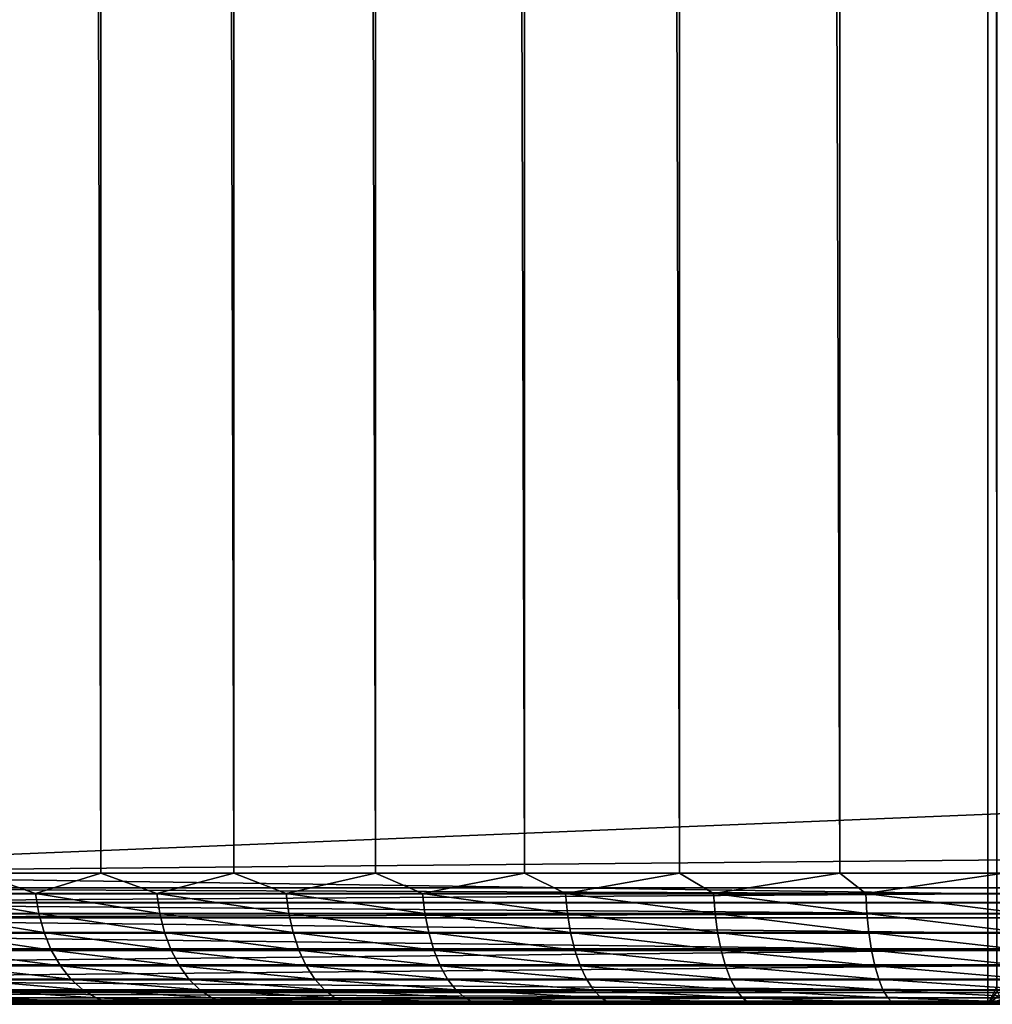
# Model space of a CAD drawing. Extents: x -547 to 547, y 0 to 578.
# Tile 8 of 256: x -540 to -529, y 0 to 11. Entities that reach past the tile are written whole.
import ezdxf

# ---------------------------------------------------------------- set-up
doc = ezdxf.new("R2010")
doc.units = 0
doc.header["$LTSCALE"] = 65.185185
for name, color, linetype in [('1', 7, 'CONTINUOUS'), ('149', 7, 'CONTINUOUS'), ('20', 7, 'CONTINUOUS'), ('202', 7, 'CONTINUOUS'), ('215', 7, 'CONTINUOUS'), ('3', 7, 'CONTINUOUS'), ('328', 7, 'CONTINUOUS'), ('331', 7, 'CONTINUOUS'), ('335', 7, 'CONTINUOUS'), ('7', 7, 'CONTINUOUS'), ('729', 7, 'CONTINUOUS'), ('731', 7, 'CONTINUOUS')]:
    doc.layers.add(name, color=color, linetype=linetype)

msp = doc.modelspace()

# ---------------------------------------------------------------- linework, layer by layer
at = {"layer": '1', "color": 7, "linetype": 'CONTINUOUS'}
for points in [[(-529, 0, -66.5), (-529, 0, -50), (-545.5, 0, 41.4), (-529, 0, -66.5)], [(-545.5, 0, -66.5), (-529, 0, -66.5), (-545.5, 0, 41.4), (-545.5, 0, -66.5)], [(-529, 0, -50), (-528.7, 0, -50), (-545.5, 0, 41.4), (-529, 0, -50)], [(528.7, 0, -50), (530.5, 0, -50), (-545.5, 0, 41.4), (528.7, 0, -50)], [(528.7, 0, -50), (-545.5, 0, 41.4), (528.7, 0, -66.5), (528.7, 0, -50)], [(530.5, 0, -50), (545.5, 0, 41.4), (-545.5, 0, 41.4), (530.5, 0, -50)], [(-545.5, 0, 41.4), (-528.7, 0, -50), (528.7, 0, -66.5), (-545.5, 0, 41.4)]]:
    msp.add_3dface(points, dxfattribs=at)
at = {"layer": '149', "color": 7, "linetype": 'CONTINUOUS'}
for points in [[(-529, 551.5, -50), (-528.9, 551.5, -50), (-528.9, 0.2, -50), (-529, 551.5, -50)], [(-529, 0, -50), (-529, 551.5, -50), (-528.9, 0.2, -50), (-529, 0, -50)], [(-529, 0, -50), (-528.9, 0.2, -50), (-528.893, 0.148, -50), (-529, 0, -50)], [(-528.873, 0.1, -50), (-529, 0, -50), (-528.893, 0.148, -50), (-528.873, 0.1, -50)], [(-528.841, 0.059, -50), (-529, 0, -50), (-528.873, 0.1, -50), (-528.841, 0.059, -50)], [(-528.8, 0.027, -50), (-529, 0, -50), (-528.841, 0.059, -50), (-528.8, 0.027, -50)], [(-528.752, 0.007, -50), (-529, 0, -50), (-528.8, 0.027, -50), (-528.752, 0.007, -50)], [(-528.7, 0, -50), (-529, 0, -50), (-528.752, 0.007, -50), (-528.7, 0, -50)]]:
    msp.add_3dface(points, dxfattribs=at)
at = {"layer": '20', "color": 7, "linetype": 'CONTINUOUS'}
for points in [[(-530.5, 551.5, 42.9), (-545.5, 577.8, 42.9), (-349, 9.5, 42.9), (-530.5, 551.5, 42.9)], [(-545.5, 577.8, 42.9), (-545.5, 1.5, 42.9), (-349, 9.5, 42.9), (-545.5, 577.8, 42.9)], [(-372, 551.5, 42.9), (-530.5, 551.5, 42.9), (-349, 9.5, 42.9), (-372, 551.5, 42.9)], [(-545.5, 1.5, 42.9), (545.5, 1.5, 42.9), (-349, 9.5, 42.9), (-545.5, 1.5, 42.9)]]:
    msp.add_3dface(points, dxfattribs=at)
at = {"layer": '202', "color": 7, "linetype": 'CONTINUOUS'}
for points in [[(545.5, 1.5, 42.9), (-545.5, 1.5, 42.9), (-545.5, 1.332, 42.891), (545.5, 1.5, 42.9)], [(545.5, 1.5, 42.9), (-545.5, 1.332, 42.891), (545.5, 1.267, 42.882), (545.5, 1.5, 42.9)], [(-545.5, 1.332, 42.891), (-545.5, 1.266, 42.882), (545.5, 1.267, 42.882), (-545.5, 1.332, 42.891)], [(-545.5, 1.266, 42.882), (-545.5, 1.162, 42.861), (545.5, 1.267, 42.882), (-545.5, 1.266, 42.882)], [(545.5, 1.267, 42.882), (-545.5, 1.162, 42.861), (545.5, 1.038, 42.827), (545.5, 1.267, 42.882)], [(-545.5, 1.162, 42.861), (-545.5, 1.037, 42.827), (545.5, 1.038, 42.827), (-545.5, 1.162, 42.861)], [(-545.5, 1.037, 42.827), (-545.5, 0.989, 42.81), (545.5, 1.038, 42.827), (-545.5, 1.037, 42.827)], [(545.5, 1.038, 42.827), (-545.5, 0.989, 42.81), (545.5, 0.82, 42.737), (545.5, 1.038, 42.827)], [(-545.5, 0.989, 42.81), (-545.5, 0.814, 42.734), (545.5, 0.82, 42.737), (-545.5, 0.989, 42.81)], [(-545.5, 0.814, 42.734), (-545.5, 0.633, 42.624), (545.5, 0.82, 42.737), (-545.5, 0.814, 42.734)], [(545.5, 0.82, 42.737), (-545.5, 0.633, 42.624), (545.5, 0.619, 42.614), (545.5, 0.82, 42.737)], [(-545.5, 0.633, 42.624), (-545.5, 0.619, 42.614), (545.5, 0.619, 42.614), (-545.5, 0.633, 42.624)], [(-545.5, 0.619, 42.614), (-545.5, 0.452, 42.473), (545.5, 0.619, 42.614), (-545.5, 0.619, 42.614)], [(545.5, 0.619, 42.614), (-545.5, 0.452, 42.473), (545.5, 0.44, 42.461), (545.5, 0.619, 42.614)], [(-545.5, 0.452, 42.473), (-545.5, 0.44, 42.461), (545.5, 0.44, 42.461), (-545.5, 0.452, 42.473)], [(-545.5, 0.44, 42.461), (-545.5, 0.282, 42.275), (545.5, 0.287, 42.282), (-545.5, 0.44, 42.461)], [(545.5, 0.44, 42.461), (-545.5, 0.44, 42.461), (545.5, 0.287, 42.282), (545.5, 0.44, 42.461)], [(545.5, 0.287, 42.282), (-545.5, 0.282, 42.275), (545.5, 0.164, 42.081), (545.5, 0.287, 42.282)], [(-545.5, 0.282, 42.275), (-545.5, 0.164, 42.081), (545.5, 0.164, 42.081), (-545.5, 0.282, 42.275)], [(-545.5, 0.164, 42.081), (-545.5, 0.136, 42.023), (545.5, 0.164, 42.081), (-545.5, 0.164, 42.081)], [(545.5, 0.164, 42.081), (-545.5, 0.136, 42.023), (545.5, 0.073, 41.864), (545.5, 0.164, 42.081)], [(-545.5, 0.136, 42.023), (-545.5, 0.073, 41.864), (545.5, 0.073, 41.864), (-545.5, 0.136, 42.023)], [(-545.5, 0.035, 41.724), (-545.5, 0.018, 41.635), (545.5, 0.073, 41.864), (-545.5, 0.035, 41.724)], [(545.5, 0.073, 41.864), (-545.5, 0.018, 41.635), (545.5, 0.018, 41.635), (545.5, 0.073, 41.864)], [(-545.5, 0.073, 41.864), (-545.5, 0.035, 41.724), (545.5, 0.073, 41.864), (-545.5, 0.073, 41.864)], [(-545.5, 0, 41.4), (545.5, 0, 41.4), (545.5, 0.018, 41.635), (-545.5, 0, 41.4)], [(-545.5, 0.018, 41.635), (-545.5, 0, 41.4), (545.5, 0.018, 41.635), (-545.5, 0.018, 41.635)]]:
    msp.add_3dface(points, dxfattribs=at)
at = {"layer": '215', "color": 7, "linetype": 'CONTINUOUS'}
for points in [[(-545.5, 1.5, -68), (-529, 1.5, -68), (-529, 1.265, -67.982), (-545.5, 1.5, -68)], [(-545.5, 1.5, -68), (-529, 1.265, -67.982), (-545.5, 1.332, -67.991), (-545.5, 1.5, -68)], [(-545.5, 1.332, -67.991), (-529, 1.265, -67.982), (-545.5, 1.266, -67.982), (-545.5, 1.332, -67.991)], [(-545.5, 1.266, -67.982), (-529, 1.265, -67.982), (-545.5, 1.162, -67.961), (-545.5, 1.266, -67.982)], [(-529, 1.265, -67.982), (-529, 1.036, -67.927), (-545.5, 1.162, -67.961), (-529, 1.265, -67.982)], [(-545.5, 1.162, -67.961), (-529, 1.036, -67.927), (-545.5, 1.037, -67.927), (-545.5, 1.162, -67.961)], [(-545.5, 1.037, -67.927), (-529, 1.036, -67.927), (-545.5, 0.989, -67.91), (-545.5, 1.037, -67.927)], [(-529, 1.036, -67.927), (-529, 0.819, -67.837), (-545.5, 0.989, -67.91), (-529, 1.036, -67.927)], [(-545.5, 0.989, -67.91), (-529, 0.819, -67.837), (-545.5, 0.819, -67.837), (-545.5, 0.989, -67.91)], [(-529, 0.819, -67.837), (-529, 0.618, -67.714), (-545.5, 0.819, -67.837), (-529, 0.819, -67.837)], [(-545.5, 0.819, -67.837), (-529, 0.618, -67.714), (-545.5, 0.633, -67.724), (-545.5, 0.819, -67.837)], [(-545.5, 0.633, -67.724), (-529, 0.618, -67.714), (-545.5, 0.619, -67.714), (-545.5, 0.633, -67.724)], [(-545.5, 0.619, -67.714), (-529, 0.618, -67.714), (-545.5, 0.452, -67.573), (-545.5, 0.619, -67.714)], [(-529, 0.618, -67.714), (-529, 0.439, -67.561), (-545.5, 0.452, -67.573), (-529, 0.618, -67.714)], [(-545.5, 0.452, -67.573), (-529, 0.439, -67.561), (-545.5, 0.44, -67.561), (-545.5, 0.452, -67.573)], [(-545.5, 0.44, -67.561), (-529, 0.439, -67.561), (-545.5, 0.287, -67.382), (-545.5, 0.44, -67.561)], [(-529, 0.439, -67.561), (-529, 0.286, -67.382), (-545.5, 0.287, -67.382), (-529, 0.439, -67.561)], [(-529, 0.286, -67.382), (-529, 0.163, -67.181), (-545.5, 0.287, -67.382), (-529, 0.286, -67.382)], [(-545.5, 0.287, -67.382), (-529, 0.163, -67.181), (-545.5, 0.164, -67.181), (-545.5, 0.287, -67.382)], [(-545.5, 0.164, -67.181), (-529, 0.163, -67.181), (-545.5, 0.136, -67.123), (-545.5, 0.164, -67.181)], [(-529, 0.163, -67.181), (-529, 0.073, -66.964), (-545.5, 0.136, -67.123), (-529, 0.163, -67.181)], [(-545.5, 0.136, -67.123), (-529, 0.073, -66.964), (-545.5, 0.073, -66.964), (-545.5, 0.136, -67.123)], [(-529, 0.073, -66.964), (-529, 0.018, -66.735), (-545.5, 0.035, -66.824), (-529, 0.073, -66.964)], [(-545.5, 0.073, -66.964), (-529, 0.073, -66.964), (-545.5, 0.035, -66.824), (-545.5, 0.073, -66.964)], [(-545.5, 0.035, -66.824), (-529, 0.018, -66.735), (-545.5, 0.018, -66.735), (-545.5, 0.035, -66.824)], [(-529, 0.018, -66.735), (-529, 0, -66.5), (-545.5, 0.018, -66.735), (-529, 0.018, -66.735)], [(-545.5, 0.018, -66.735), (-529, 0, -66.5), (-545.5, 0, -66.5), (-545.5, 0.018, -66.735)]]:
    msp.add_3dface(points, dxfattribs=at)
at = {"layer": '3', "color": 7, "linetype": 'CONTINUOUS'}
for points in [[(-545.5, 576.5, -68), (-529, 576.5, -68), (-545.5, 1.5, -68), (-545.5, 576.5, -68)], [(-545.5, 1.5, -68), (-529, 576.5, -68), (-529, 1.5, -68), (-545.5, 1.5, -68)]]:
    msp.add_3dface(points, dxfattribs=at)
at = {"layer": '328', "color": 7, "linetype": 'CONTINUOUS'}
for points in [[(-545.5, 0, 46), (-545.5, 0, 44.5), (545.5, 0, 44.5), (-545.5, 0, 46)], [(-545.422, 0, 47.784), (-545.5, 0, 46), (545.5, 0, 44.5), (-545.422, 0, 47.784)], [(-545.189, 0, 49.558), (-545.422, 0, 47.784), (545.5, 0, 44.5), (-545.189, 0, 49.558)], [(-544.802, 0, 51.304), (-545.189, 0, 49.558), (545.5, 0, 44.5), (-544.802, 0, 51.304)], [(-544.264, 0, 53.01), (-544.802, 0, 51.304), (545.5, 0, 44.5), (-544.264, 0, 53.01)], [(-543.58, 0, 54.663), (-544.264, 0, 53.01), (545.5, 0, 44.5), (-543.58, 0, 54.663)], [(-542.754, 0, 56.249), (-543.58, 0, 54.663), (545.5, 0, 44.5), (-542.754, 0, 56.249)], [(-541.793, 0, 57.758), (-542.754, 0, 56.249), (545.5, 0, 44.5), (-541.793, 0, 57.758)], [(-540.704, 0, 59.177), (-541.793, 0, 57.758), (545.5, 0, 44.5), (-540.704, 0, 59.177)], [(-539.496, 0, 60.496), (-540.704, 0, 59.177), (545.5, 0, 44.5), (-539.496, 0, 60.496)], [(-538.177, 0, 61.704), (-539.496, 0, 60.496), (545.5, 0, 44.5), (-538.177, 0, 61.704)], [(-536.758, 0, 62.793), (-538.177, 0, 61.704), (545.5, 0, 44.5), (-536.758, 0, 62.793)], [(-535.249, 0, 63.754), (-536.758, 0, 62.793), (545.5, 0, 44.5), (-535.249, 0, 63.754)], [(-533.663, 0, 64.58), (-535.249, 0, 63.754), (545.5, 0, 44.5), (-533.663, 0, 64.58)], [(-532.01, 0, 65.264), (-533.663, 0, 64.58), (545.5, 0, 44.5), (-532.01, 0, 65.264)], [(-530.304, 0, 65.802), (-532.01, 0, 65.264), (545.5, 0, 44.5), (-530.304, 0, 65.802)], [(-528.558, 0, 66.189), (-530.304, 0, 65.802), (545.5, 0, 44.5), (-528.558, 0, 66.189)]]:
    msp.add_3dface(points, dxfattribs=at)
at = {"layer": '331', "color": 7, "linetype": 'CONTINUOUS'}
for points in [[(-539.141, 576.5, 62.853), (-540.556, 576.5, 61.556), (-539.141, 1.5, 62.853), (-539.141, 576.5, 62.853)], [(-539.141, 1.5, 62.853), (-540.556, 576.5, 61.556), (-540.556, 1.5, 61.556), (-539.141, 1.5, 62.853)], [(-537.619, 576.5, 64.021), (-539.141, 576.5, 62.853), (-537.619, 1.5, 64.021), (-537.619, 576.5, 64.021)], [(-537.619, 1.5, 64.021), (-539.141, 576.5, 62.853), (-539.141, 1.5, 62.853), (-537.619, 1.5, 64.021)], [(-536, 576.5, 65.053), (-537.619, 576.5, 64.021), (-536, 1.5, 65.053), (-536, 576.5, 65.053)], [(-536, 1.5, 65.053), (-537.619, 576.5, 64.021), (-537.619, 1.5, 64.021), (-536, 1.5, 65.053)], [(-534.298, 576.5, 65.939), (-536, 576.5, 65.053), (-534.298, 1.5, 65.939), (-534.298, 576.5, 65.939)], [(-534.298, 1.5, 65.939), (-536, 576.5, 65.053), (-536, 1.5, 65.053), (-534.298, 1.5, 65.939)], [(-532.524, 576.5, 66.673), (-534.298, 576.5, 65.939), (-532.524, 1.5, 66.673), (-532.524, 576.5, 66.673)], [(-532.524, 1.5, 66.673), (-534.298, 576.5, 65.939), (-534.298, 1.5, 65.939), (-532.524, 1.5, 66.673)], [(-530.694, 576.5, 67.25), (-532.524, 576.5, 66.673), (-530.694, 1.5, 67.25), (-530.694, 576.5, 67.25)], [(-530.694, 1.5, 67.25), (-532.524, 576.5, 66.673), (-532.524, 1.5, 66.673), (-530.694, 1.5, 67.25)], [(-528.82, 576.5, 67.666), (-530.694, 576.5, 67.25), (-528.82, 1.5, 67.666), (-528.82, 576.5, 67.666)], [(-528.82, 1.5, 67.666), (-530.694, 576.5, 67.25), (-530.694, 1.5, 67.25), (-528.82, 1.5, 67.666)]]:
    msp.add_3dface(points, dxfattribs=at)
at = {"layer": '335', "color": 7, "linetype": 'CONTINUOUS'}
for points in [[(-545.5, 576.5, 43), (-349, 551.5, 43), (-545.5, 1.5, 43), (-545.5, 576.5, 43)], [(-349, 551.5, 43), (-349, 9.5, 43), (-545.5, 1.5, 43), (-349, 551.5, 43)], [(-349, 9.5, 43), (349, 9.5, 43), (-545.5, 1.5, 43), (-349, 9.5, 43)], [(-545.5, 1.5, 43), (349, 9.5, 43), (545.5, 1.5, 43), (-545.5, 1.5, 43)]]:
    msp.add_3dface(points, dxfattribs=at)
at = {"layer": '7', "color": 7, "linetype": 'CONTINUOUS'}
for points in [[(-529, 1.5, -68), (-529, 576.5, -68), (-529, 551.5, -50), (-529, 1.5, -68)], [(-529, 1.5, -68), (-529, 551.5, -50), (-529, 0, -50), (-529, 1.5, -68)], [(-529, 1.265, -67.982), (-529, 1.5, -68), (-529, 0, -50), (-529, 1.265, -67.982)], [(-529, 1.036, -67.927), (-529, 1.265, -67.982), (-529, 0, -50), (-529, 1.036, -67.927)], [(-529, 0.819, -67.837), (-529, 1.036, -67.927), (-529, 0, -50), (-529, 0.819, -67.837)], [(-529, 0.618, -67.714), (-529, 0.819, -67.837), (-529, 0, -50), (-529, 0.618, -67.714)], [(-529, 0.439, -67.561), (-529, 0.618, -67.714), (-529, 0, -50), (-529, 0.439, -67.561)], [(-529, 0.286, -67.382), (-529, 0.439, -67.561), (-529, 0, -50), (-529, 0.286, -67.382)], [(-529, 0.163, -67.181), (-529, 0.286, -67.382), (-529, 0, -50), (-529, 0.163, -67.181)], [(-529, 0.073, -66.964), (-529, 0.163, -67.181), (-529, 0, -50), (-529, 0.073, -66.964)], [(-529, 0.018, -66.735), (-529, 0.073, -66.964), (-529, 0, -50), (-529, 0.018, -66.735)], [(-529, 0, -66.5), (-529, 0.018, -66.735), (-529, 0, -50), (-529, 0, -66.5)]]:
    msp.add_3dface(points, dxfattribs=at)
at = {"layer": '729', "color": 7, "linetype": 'CONTINUOUS'}
for points in [[(-540.556, 1.5, 61.556), (-541.173, 1.267, 60.888), (-539.888, 1.267, 62.173), (-540.556, 1.5, 61.556)], [(-539.141, 1.5, 62.853), (-540.556, 1.5, 61.556), (-539.888, 1.267, 62.173), (-539.141, 1.5, 62.853)], [(-539.141, 1.5, 62.853), (-539.888, 1.267, 62.173), (-538.502, 1.267, 63.347), (-539.141, 1.5, 62.853)], [(-537.619, 1.5, 64.021), (-539.141, 1.5, 62.853), (-538.502, 1.267, 63.347), (-537.619, 1.5, 64.021)], [(-537.619, 1.5, 64.021), (-538.502, 1.267, 63.347), (-537.023, 1.267, 64.402), (-537.619, 1.5, 64.021)], [(-536, 1.5, 65.053), (-537.619, 1.5, 64.021), (-537.023, 1.267, 64.402), (-536, 1.5, 65.053)], [(-536, 1.5, 65.053), (-537.023, 1.267, 64.402), (-535.462, 1.267, 65.332), (-536, 1.5, 65.053)], [(-534.298, 1.5, 65.939), (-536, 1.5, 65.053), (-535.462, 1.267, 65.332), (-534.298, 1.5, 65.939)], [(-534.298, 1.5, 65.939), (-535.462, 1.267, 65.332), (-533.83, 1.267, 66.13), (-534.298, 1.5, 65.939)], [(-532.524, 1.5, 66.673), (-534.298, 1.5, 65.939), (-533.83, 1.267, 66.13), (-532.524, 1.5, 66.673)], [(-532.524, 1.5, 66.673), (-533.83, 1.267, 66.13), (-532.137, 1.267, 66.791), (-532.524, 1.5, 66.673)], [(-530.694, 1.5, 67.25), (-532.524, 1.5, 66.673), (-532.137, 1.267, 66.791), (-530.694, 1.5, 67.25)], [(-530.694, 1.5, 67.25), (-532.137, 1.267, 66.791), (-530.396, 1.267, 67.309), (-530.694, 1.5, 67.25)], [(-528.82, 1.5, 67.666), (-530.694, 1.5, 67.25), (-530.396, 1.267, 67.309), (-528.82, 1.5, 67.666)], [(-528.82, 1.5, 67.666), (-530.396, 1.267, 67.309), (-528.618, 1.267, 67.682), (-528.82, 1.5, 67.666)], [(-541.132, 1.038, 60.851), (-539.851, 1.038, 62.132), (-541.173, 1.267, 60.888), (-541.132, 1.038, 60.851)], [(-541.173, 1.267, 60.888), (-539.851, 1.038, 62.132), (-539.888, 1.267, 62.173), (-541.173, 1.267, 60.888)], [(-539.851, 1.038, 62.132), (-538.468, 1.038, 63.304), (-539.888, 1.267, 62.173), (-539.851, 1.038, 62.132)], [(-539.888, 1.267, 62.173), (-538.468, 1.038, 63.304), (-538.502, 1.267, 63.347), (-539.888, 1.267, 62.173)], [(-538.468, 1.038, 63.304), (-536.993, 1.038, 64.357), (-538.502, 1.267, 63.347), (-538.468, 1.038, 63.304)], [(-538.502, 1.267, 63.347), (-536.993, 1.038, 64.357), (-537.023, 1.267, 64.402), (-538.502, 1.267, 63.347)], [(-536.993, 1.038, 64.357), (-535.436, 1.038, 65.284), (-537.023, 1.267, 64.402), (-536.993, 1.038, 64.357)], [(-537.023, 1.267, 64.402), (-535.436, 1.038, 65.284), (-535.462, 1.267, 65.332), (-537.023, 1.267, 64.402)], [(-535.436, 1.038, 65.284), (-533.808, 1.038, 66.08), (-535.462, 1.267, 65.332), (-535.436, 1.038, 65.284)], [(-535.462, 1.267, 65.332), (-533.808, 1.038, 66.08), (-533.83, 1.267, 66.13), (-535.462, 1.267, 65.332)], [(-533.808, 1.038, 66.08), (-532.12, 1.038, 66.739), (-533.83, 1.267, 66.13), (-533.808, 1.038, 66.08)], [(-533.83, 1.267, 66.13), (-532.12, 1.038, 66.739), (-532.137, 1.267, 66.791), (-533.83, 1.267, 66.13)], [(-532.12, 1.038, 66.739), (-530.383, 1.038, 67.256), (-532.137, 1.267, 66.791), (-532.12, 1.038, 66.739)], [(-532.137, 1.267, 66.791), (-530.383, 1.038, 67.256), (-530.396, 1.267, 67.309), (-532.137, 1.267, 66.791)], [(-530.383, 1.038, 67.256), (-528.609, 1.038, 67.628), (-530.396, 1.267, 67.309), (-530.383, 1.038, 67.256)], [(-530.396, 1.267, 67.309), (-528.609, 1.038, 67.628), (-528.618, 1.267, 67.682), (-530.396, 1.267, 67.309)], [(-541.066, 0.82, 60.79), (-539.79, 0.82, 62.066), (-541.132, 1.038, 60.851), (-541.066, 0.82, 60.79)], [(-541.132, 1.038, 60.851), (-539.79, 0.82, 62.066), (-539.851, 1.038, 62.132), (-541.132, 1.038, 60.851)], [(-539.79, 0.82, 62.066), (-538.413, 0.82, 63.233), (-539.851, 1.038, 62.132), (-539.79, 0.82, 62.066)], [(-539.851, 1.038, 62.132), (-538.413, 0.82, 63.233), (-538.468, 1.038, 63.304), (-539.851, 1.038, 62.132)], [(-538.413, 0.82, 63.233), (-536.944, 0.82, 64.281), (-538.468, 1.038, 63.304), (-538.413, 0.82, 63.233)], [(-538.468, 1.038, 63.304), (-536.944, 0.82, 64.281), (-536.993, 1.038, 64.357), (-538.468, 1.038, 63.304)], [(-536.944, 0.82, 64.281), (-535.393, 0.82, 65.205), (-536.993, 1.038, 64.357), (-536.944, 0.82, 64.281)], [(-536.993, 1.038, 64.357), (-535.393, 0.82, 65.205), (-535.436, 1.038, 65.284), (-536.993, 1.038, 64.357)], [(-535.393, 0.82, 65.205), (-533.772, 0.82, 65.998), (-535.436, 1.038, 65.284), (-535.393, 0.82, 65.205)], [(-535.436, 1.038, 65.284), (-533.772, 0.82, 65.998), (-533.808, 1.038, 66.08), (-535.436, 1.038, 65.284)], [(-533.772, 0.82, 65.998), (-532.091, 0.82, 66.654), (-533.808, 1.038, 66.08), (-533.772, 0.82, 65.998)], [(-533.808, 1.038, 66.08), (-532.091, 0.82, 66.654), (-532.12, 1.038, 66.739), (-533.808, 1.038, 66.08)], [(-532.091, 0.82, 66.654), (-530.361, 0.82, 67.169), (-532.12, 1.038, 66.739), (-532.091, 0.82, 66.654)], [(-532.12, 1.038, 66.739), (-530.361, 0.82, 67.169), (-530.383, 1.038, 67.256), (-532.12, 1.038, 66.739)], [(-530.361, 0.82, 67.169), (-528.594, 0.82, 67.539), (-530.383, 1.038, 67.256), (-530.361, 0.82, 67.169)], [(-530.383, 1.038, 67.256), (-528.594, 0.82, 67.539), (-528.609, 1.038, 67.628), (-530.383, 1.038, 67.256)], [(-540.976, 0.619, 60.707), (-539.707, 0.619, 61.976), (-541.066, 0.82, 60.79), (-540.976, 0.619, 60.707)], [(-541.066, 0.82, 60.79), (-539.707, 0.619, 61.976), (-539.79, 0.82, 62.066), (-541.066, 0.82, 60.79)], [(-539.707, 0.619, 61.976), (-538.337, 0.619, 63.136), (-539.79, 0.82, 62.066), (-539.707, 0.619, 61.976)], [(-539.79, 0.82, 62.066), (-538.337, 0.619, 63.136), (-538.413, 0.82, 63.233), (-539.79, 0.82, 62.066)], [(-538.337, 0.619, 63.136), (-536.877, 0.619, 64.178), (-538.413, 0.82, 63.233), (-538.337, 0.619, 63.136)], [(-538.413, 0.82, 63.233), (-536.877, 0.619, 64.178), (-536.944, 0.82, 64.281), (-538.413, 0.82, 63.233)], [(-536.877, 0.619, 64.178), (-535.335, 0.619, 65.097), (-536.944, 0.82, 64.281), (-536.877, 0.619, 64.178)], [(-536.944, 0.82, 64.281), (-535.335, 0.619, 65.097), (-535.393, 0.82, 65.205), (-536.944, 0.82, 64.281)], [(-535.335, 0.619, 65.097), (-533.723, 0.619, 65.885), (-535.393, 0.82, 65.205), (-535.335, 0.619, 65.097)], [(-535.393, 0.82, 65.205), (-533.723, 0.619, 65.885), (-533.772, 0.82, 65.998), (-535.393, 0.82, 65.205)], [(-533.723, 0.619, 65.885), (-532.051, 0.619, 66.538), (-533.772, 0.82, 65.998), (-533.723, 0.619, 65.885)], [(-533.772, 0.82, 65.998), (-532.051, 0.619, 66.538), (-532.091, 0.82, 66.654), (-533.772, 0.82, 65.998)], [(-532.051, 0.619, 66.538), (-530.331, 0.619, 67.05), (-532.091, 0.82, 66.654), (-532.051, 0.619, 66.538)], [(-532.091, 0.82, 66.654), (-530.331, 0.619, 67.05), (-530.361, 0.82, 67.169), (-532.091, 0.82, 66.654)], [(-530.331, 0.619, 67.05), (-528.574, 0.619, 67.418), (-530.361, 0.82, 67.169), (-530.331, 0.619, 67.05)], [(-530.361, 0.82, 67.169), (-528.574, 0.619, 67.418), (-528.594, 0.82, 67.539), (-530.361, 0.82, 67.169)], [(-540.863, 0.44, 60.603), (-539.603, 0.44, 61.863), (-540.976, 0.619, 60.707), (-540.863, 0.44, 60.603)], [(-540.976, 0.619, 60.707), (-539.603, 0.44, 61.863), (-539.707, 0.619, 61.976), (-540.976, 0.619, 60.707)], [(-539.603, 0.44, 61.863), (-538.243, 0.44, 63.015), (-539.707, 0.619, 61.976), (-539.603, 0.44, 61.863)], [(-539.707, 0.619, 61.976), (-538.243, 0.44, 63.015), (-538.337, 0.619, 63.136), (-539.707, 0.619, 61.976)], [(-538.243, 0.44, 63.015), (-536.793, 0.44, 64.05), (-538.337, 0.619, 63.136), (-538.243, 0.44, 63.015)], [(-538.337, 0.619, 63.136), (-536.793, 0.44, 64.05), (-536.877, 0.619, 64.178), (-538.337, 0.619, 63.136)], [(-536.793, 0.44, 64.05), (-535.262, 0.44, 64.963), (-536.877, 0.619, 64.178), (-536.793, 0.44, 64.05)], [(-536.877, 0.619, 64.178), (-535.262, 0.44, 64.963), (-535.335, 0.619, 65.097), (-536.877, 0.619, 64.178)], [(-535.262, 0.44, 64.963), (-533.661, 0.44, 65.745), (-535.335, 0.619, 65.097), (-535.262, 0.44, 64.963)], [(-535.335, 0.619, 65.097), (-533.661, 0.44, 65.745), (-533.723, 0.619, 65.885), (-535.335, 0.619, 65.097)], [(-533.661, 0.44, 65.745), (-532.001, 0.44, 66.393), (-533.723, 0.619, 65.885), (-533.661, 0.44, 65.745)], [(-533.723, 0.619, 65.885), (-532.001, 0.44, 66.393), (-532.051, 0.619, 66.538), (-533.723, 0.619, 65.885)], [(-532.001, 0.44, 66.393), (-530.293, 0.44, 66.902), (-532.051, 0.619, 66.538), (-532.001, 0.44, 66.393)], [(-532.051, 0.619, 66.538), (-530.293, 0.44, 66.902), (-530.331, 0.619, 67.05), (-532.051, 0.619, 66.538)], [(-530.293, 0.44, 66.902), (-528.549, 0.44, 67.267), (-530.331, 0.619, 67.05), (-530.293, 0.44, 66.902)], [(-530.331, 0.619, 67.05), (-528.549, 0.44, 67.267), (-528.574, 0.619, 67.418), (-530.331, 0.619, 67.05)], [(-540.731, 0.287, 60.482), (-539.482, 0.287, 61.731), (-540.863, 0.44, 60.603), (-540.731, 0.287, 60.482)], [(-540.863, 0.44, 60.603), (-539.482, 0.287, 61.731), (-539.603, 0.44, 61.863), (-540.863, 0.44, 60.603)], [(-539.482, 0.287, 61.731), (-538.133, 0.287, 62.874), (-539.603, 0.44, 61.863), (-539.482, 0.287, 61.731)], [(-539.603, 0.44, 61.863), (-538.133, 0.287, 62.874), (-538.243, 0.44, 63.015), (-539.603, 0.44, 61.863)], [(-538.133, 0.287, 62.874), (-536.695, 0.287, 63.901), (-538.243, 0.44, 63.015), (-538.133, 0.287, 62.874)], [(-538.243, 0.44, 63.015), (-536.695, 0.287, 63.901), (-536.793, 0.44, 64.05), (-538.243, 0.44, 63.015)], [(-536.695, 0.287, 63.901), (-535.177, 0.287, 64.805), (-536.793, 0.44, 64.05), (-536.695, 0.287, 63.901)], [(-536.793, 0.44, 64.05), (-535.177, 0.287, 64.805), (-535.262, 0.44, 64.963), (-536.793, 0.44, 64.05)], [(-535.177, 0.287, 64.805), (-533.589, 0.287, 65.581), (-535.262, 0.44, 64.963), (-535.177, 0.287, 64.805)], [(-535.262, 0.44, 64.963), (-533.589, 0.287, 65.581), (-533.661, 0.44, 65.745), (-535.262, 0.44, 64.963)], [(-533.589, 0.287, 65.581), (-531.943, 0.287, 66.224), (-533.661, 0.44, 65.745), (-533.589, 0.287, 65.581)], [(-533.661, 0.44, 65.745), (-531.943, 0.287, 66.224), (-532.001, 0.44, 66.393), (-533.661, 0.44, 65.745)], [(-531.943, 0.287, 66.224), (-530.249, 0.287, 66.728), (-532.001, 0.44, 66.393), (-531.943, 0.287, 66.224)], [(-532.001, 0.44, 66.393), (-530.249, 0.287, 66.728), (-530.293, 0.44, 66.902), (-532.001, 0.44, 66.393)], [(-530.249, 0.287, 66.728), (-528.519, 0.287, 67.091), (-530.293, 0.44, 66.902), (-530.249, 0.287, 66.728)], [(-530.293, 0.44, 66.902), (-528.519, 0.287, 67.091), (-528.549, 0.44, 67.267), (-530.293, 0.44, 66.902)], [(-540.584, 0.164, 60.346), (-539.346, 0.164, 61.584), (-540.731, 0.287, 60.482), (-540.584, 0.164, 60.346)], [(-540.731, 0.287, 60.482), (-539.346, 0.164, 61.584), (-539.482, 0.287, 61.731), (-540.731, 0.287, 60.482)], [(-539.346, 0.164, 61.584), (-538.01, 0.164, 62.715), (-539.482, 0.287, 61.731), (-539.346, 0.164, 61.584)], [(-539.482, 0.287, 61.731), (-538.01, 0.164, 62.715), (-538.133, 0.287, 62.874), (-539.482, 0.287, 61.731)], [(-538.01, 0.164, 62.715), (-536.585, 0.164, 63.732), (-538.133, 0.287, 62.874), (-538.01, 0.164, 62.715)], [(-538.133, 0.287, 62.874), (-536.585, 0.164, 63.732), (-536.695, 0.287, 63.901), (-538.133, 0.287, 62.874)], [(-536.585, 0.164, 63.732), (-535.081, 0.164, 64.628), (-536.695, 0.287, 63.901), (-536.585, 0.164, 63.732)], [(-536.695, 0.287, 63.901), (-535.081, 0.164, 64.628), (-535.177, 0.287, 64.805), (-536.695, 0.287, 63.901)], [(-535.081, 0.164, 64.628), (-533.508, 0.164, 65.397), (-535.177, 0.287, 64.805), (-535.081, 0.164, 64.628)], [(-535.177, 0.287, 64.805), (-533.508, 0.164, 65.397), (-533.589, 0.287, 65.581), (-535.177, 0.287, 64.805)], [(-533.508, 0.164, 65.397), (-531.878, 0.164, 66.034), (-533.589, 0.287, 65.581), (-533.508, 0.164, 65.397)], [(-533.589, 0.287, 65.581), (-531.878, 0.164, 66.034), (-531.943, 0.287, 66.224), (-533.589, 0.287, 65.581)], [(-531.878, 0.164, 66.034), (-530.2, 0.164, 66.533), (-531.943, 0.287, 66.224), (-531.878, 0.164, 66.034)], [(-531.943, 0.287, 66.224), (-530.2, 0.164, 66.533), (-530.249, 0.287, 66.728), (-531.943, 0.287, 66.224)], [(-530.2, 0.164, 66.533), (-528.486, 0.164, 66.893), (-530.249, 0.287, 66.728), (-530.2, 0.164, 66.533)], [(-530.249, 0.287, 66.728), (-528.486, 0.164, 66.893), (-528.519, 0.287, 67.091), (-530.249, 0.287, 66.728)], [(-540.424, 0.073, 60.198), (-539.198, 0.073, 61.424), (-540.584, 0.164, 60.346), (-540.424, 0.073, 60.198)], [(-540.584, 0.164, 60.346), (-539.198, 0.073, 61.424), (-539.346, 0.164, 61.584), (-540.584, 0.164, 60.346)], [(-539.198, 0.073, 61.424), (-537.876, 0.073, 62.543), (-539.346, 0.164, 61.584), (-539.198, 0.073, 61.424)], [(-539.346, 0.164, 61.584), (-537.876, 0.073, 62.543), (-538.01, 0.164, 62.715), (-539.346, 0.164, 61.584)], [(-537.876, 0.073, 62.543), (-536.466, 0.073, 63.55), (-538.01, 0.164, 62.715), (-537.876, 0.073, 62.543)], [(-538.01, 0.164, 62.715), (-536.466, 0.073, 63.55), (-536.585, 0.164, 63.732), (-538.01, 0.164, 62.715)], [(-536.466, 0.073, 63.55), (-534.978, 0.073, 64.437), (-536.585, 0.164, 63.732), (-536.466, 0.073, 63.55)], [(-536.585, 0.164, 63.732), (-534.978, 0.073, 64.437), (-535.081, 0.164, 64.628), (-536.585, 0.164, 63.732)], [(-534.978, 0.073, 64.437), (-533.421, 0.073, 65.198), (-535.081, 0.164, 64.628), (-534.978, 0.073, 64.437)], [(-535.081, 0.164, 64.628), (-533.421, 0.073, 65.198), (-533.508, 0.164, 65.397), (-535.081, 0.164, 64.628)], [(-533.421, 0.073, 65.198), (-531.807, 0.073, 65.828), (-533.508, 0.164, 65.397), (-533.421, 0.073, 65.198)], [(-533.508, 0.164, 65.397), (-531.807, 0.073, 65.828), (-531.878, 0.164, 66.034), (-533.508, 0.164, 65.397)], [(-531.807, 0.073, 65.828), (-530.146, 0.073, 66.322), (-531.878, 0.164, 66.034), (-531.807, 0.073, 65.828)], [(-531.878, 0.164, 66.034), (-530.146, 0.073, 66.322), (-530.2, 0.164, 66.533), (-531.878, 0.164, 66.034)], [(-530.146, 0.073, 66.322), (-528.451, 0.073, 66.678), (-530.2, 0.164, 66.533), (-530.146, 0.073, 66.322)], [(-530.2, 0.164, 66.533), (-528.451, 0.073, 66.678), (-528.486, 0.164, 66.893), (-530.2, 0.164, 66.533)], [(-540.704, 0, 59.177), (-539.496, 0, 60.496), (-540.255, 0.018, 60.043), (-540.704, 0, 59.177)], [(-540.255, 0.018, 60.043), (-539.043, 0.018, 61.255), (-540.424, 0.073, 60.198), (-540.255, 0.018, 60.043)], [(-540.424, 0.073, 60.198), (-539.043, 0.018, 61.255), (-539.198, 0.073, 61.424), (-540.424, 0.073, 60.198)], [(-540.255, 0.018, 60.043), (-539.496, 0, 60.496), (-539.043, 0.018, 61.255), (-540.255, 0.018, 60.043)], [(-539.496, 0, 60.496), (-538.177, 0, 61.704), (-539.043, 0.018, 61.255), (-539.496, 0, 60.496)], [(-539.043, 0.018, 61.255), (-537.735, 0.018, 62.363), (-539.198, 0.073, 61.424), (-539.043, 0.018, 61.255)], [(-539.198, 0.073, 61.424), (-537.735, 0.018, 62.363), (-537.876, 0.073, 62.543), (-539.198, 0.073, 61.424)], [(-539.043, 0.018, 61.255), (-538.177, 0, 61.704), (-537.735, 0.018, 62.363), (-539.043, 0.018, 61.255)], [(-538.177, 0, 61.704), (-536.758, 0, 62.793), (-537.735, 0.018, 62.363), (-538.177, 0, 61.704)], [(-537.735, 0.018, 62.363), (-536.341, 0.018, 63.358), (-537.876, 0.073, 62.543), (-537.735, 0.018, 62.363)], [(-537.876, 0.073, 62.543), (-536.341, 0.018, 63.358), (-536.466, 0.073, 63.55), (-537.876, 0.073, 62.543)], [(-537.735, 0.018, 62.363), (-536.758, 0, 62.793), (-536.341, 0.018, 63.358), (-537.735, 0.018, 62.363)], [(-536.758, 0, 62.793), (-535.249, 0, 63.754), (-536.341, 0.018, 63.358), (-536.758, 0, 62.793)], [(-536.341, 0.018, 63.358), (-534.869, 0.018, 64.236), (-536.466, 0.073, 63.55), (-536.341, 0.018, 63.358)], [(-536.466, 0.073, 63.55), (-534.869, 0.018, 64.236), (-534.978, 0.073, 64.437), (-536.466, 0.073, 63.55)], [(-536.341, 0.018, 63.358), (-535.249, 0, 63.754), (-534.869, 0.018, 64.236), (-536.341, 0.018, 63.358)], [(-535.249, 0, 63.754), (-533.663, 0, 64.58), (-534.869, 0.018, 64.236), (-535.249, 0, 63.754)], [(-534.869, 0.018, 64.236), (-533.329, 0.018, 64.988), (-534.978, 0.073, 64.437), (-534.869, 0.018, 64.236)], [(-534.978, 0.073, 64.437), (-533.329, 0.018, 64.988), (-533.421, 0.073, 65.198), (-534.978, 0.073, 64.437)], [(-534.869, 0.018, 64.236), (-533.663, 0, 64.58), (-533.329, 0.018, 64.988), (-534.869, 0.018, 64.236)], [(-533.663, 0, 64.58), (-532.01, 0, 65.264), (-533.329, 0.018, 64.988), (-533.663, 0, 64.58)], [(-533.329, 0.018, 64.988), (-531.733, 0.018, 65.611), (-533.421, 0.073, 65.198), (-533.329, 0.018, 64.988)], [(-533.421, 0.073, 65.198), (-531.733, 0.018, 65.611), (-531.807, 0.073, 65.828), (-533.421, 0.073, 65.198)], [(-533.329, 0.018, 64.988), (-532.01, 0, 65.264), (-531.733, 0.018, 65.611), (-533.329, 0.018, 64.988)], [(-532.01, 0, 65.264), (-530.304, 0, 65.802), (-531.733, 0.018, 65.611), (-532.01, 0, 65.264)], [(-531.733, 0.018, 65.611), (-530.09, 0.018, 66.1), (-531.807, 0.073, 65.828), (-531.733, 0.018, 65.611)], [(-531.807, 0.073, 65.828), (-530.09, 0.018, 66.1), (-530.146, 0.073, 66.322), (-531.807, 0.073, 65.828)], [(-531.733, 0.018, 65.611), (-530.304, 0, 65.802), (-530.09, 0.018, 66.1), (-531.733, 0.018, 65.611)], [(-530.304, 0, 65.802), (-528.558, 0, 66.189), (-530.09, 0.018, 66.1), (-530.304, 0, 65.802)], [(-530.09, 0.018, 66.1), (-528.413, 0.018, 66.452), (-530.146, 0.073, 66.322), (-530.09, 0.018, 66.1)], [(-530.146, 0.073, 66.322), (-528.413, 0.018, 66.452), (-528.451, 0.073, 66.678), (-530.146, 0.073, 66.322)], [(-530.09, 0.018, 66.1), (-528.558, 0, 66.189), (-528.413, 0.018, 66.452), (-530.09, 0.018, 66.1)]]:
    msp.add_3dface(points, dxfattribs=at)
at = {"layer": '731', "color": 7, "linetype": 'CONTINUOUS'}
for points in [[(-545.5, 1.5, 43), (545.5, 1.5, 43), (545.5, 1.332, 43.009), (-545.5, 1.5, 43)], [(545.5, 1.266, 43.018), (-545.5, 1.5, 43), (545.5, 1.332, 43.009), (545.5, 1.266, 43.018)], [(-545.5, 1.5, 43), (545.5, 1.266, 43.018), (-545.5, 1.265, 43.018), (-545.5, 1.5, 43)], [(545.5, 1.266, 43.018), (545.5, 1.162, 43.039), (-545.5, 1.265, 43.018), (545.5, 1.266, 43.018)], [(545.5, 1.162, 43.039), (545.5, 1.037, 43.073), (-545.5, 1.265, 43.018), (545.5, 1.162, 43.039)], [(-545.5, 1.265, 43.018), (545.5, 1.037, 43.073), (-545.5, 1.036, 43.073), (-545.5, 1.265, 43.018)], [(545.5, 1.037, 43.073), (545.5, 0.989, 43.09), (-545.5, 1.036, 43.073), (545.5, 1.037, 43.073)], [(545.5, 0.989, 43.09), (545.5, 0.814, 43.166), (-545.5, 1.036, 43.073), (545.5, 0.989, 43.09)], [(-545.5, 1.036, 43.073), (545.5, 0.814, 43.166), (-545.5, 0.819, 43.163), (-545.5, 1.036, 43.073)], [(545.5, 0.633, 43.276), (545.5, 0.619, 43.286), (-545.5, 0.819, 43.163), (545.5, 0.633, 43.276)], [(-545.5, 0.819, 43.163), (545.5, 0.619, 43.286), (-545.5, 0.618, 43.286), (-545.5, 0.819, 43.163)], [(545.5, 0.814, 43.166), (545.5, 0.633, 43.276), (-545.5, 0.819, 43.163), (545.5, 0.814, 43.166)], [(545.5, 0.619, 43.286), (545.5, 0.452, 43.427), (-545.5, 0.618, 43.286), (545.5, 0.619, 43.286)], [(545.5, 0.452, 43.427), (545.5, 0.44, 43.439), (-545.5, 0.618, 43.286), (545.5, 0.452, 43.427)], [(-545.5, 0.618, 43.286), (545.5, 0.44, 43.439), (-545.5, 0.439, 43.439), (-545.5, 0.618, 43.286)], [(545.5, 0.44, 43.439), (545.5, 0.282, 43.625), (-545.5, 0.439, 43.439), (545.5, 0.44, 43.439)], [(-545.5, 0.439, 43.439), (545.5, 0.282, 43.625), (-545.5, 0.286, 43.618), (-545.5, 0.439, 43.439)], [(545.5, 0.282, 43.625), (545.5, 0.164, 43.819), (-545.5, 0.286, 43.618), (545.5, 0.282, 43.625)], [(-545.5, 0.286, 43.618), (545.5, 0.164, 43.819), (-545.5, 0.163, 43.819), (-545.5, 0.286, 43.618)], [(545.5, 0.164, 43.819), (545.5, 0.136, 43.877), (-545.5, 0.163, 43.819), (545.5, 0.164, 43.819)], [(545.5, 0.136, 43.877), (545.5, 0.073, 44.036), (-545.5, 0.163, 43.819), (545.5, 0.136, 43.877)], [(-545.5, 0.163, 43.819), (545.5, 0.073, 44.036), (-545.5, 0.073, 44.036), (-545.5, 0.163, 43.819)], [(545.5, 0.035, 44.176), (545.5, 0.018, 44.265), (-545.5, 0.073, 44.036), (545.5, 0.035, 44.176)], [(-545.5, 0.073, 44.036), (545.5, 0.018, 44.265), (-545.5, 0.018, 44.265), (-545.5, 0.073, 44.036)], [(545.5, 0.073, 44.036), (545.5, 0.035, 44.176), (-545.5, 0.073, 44.036), (545.5, 0.073, 44.036)], [(545.5, 0, 44.5), (-545.5, 0, 44.5), (-545.5, 0.018, 44.265), (545.5, 0, 44.5)], [(545.5, 0.018, 44.265), (545.5, 0, 44.5), (-545.5, 0.018, 44.265), (545.5, 0.018, 44.265)]]:
    msp.add_3dface(points, dxfattribs=at)

doc.saveas('drawing.dxf')
